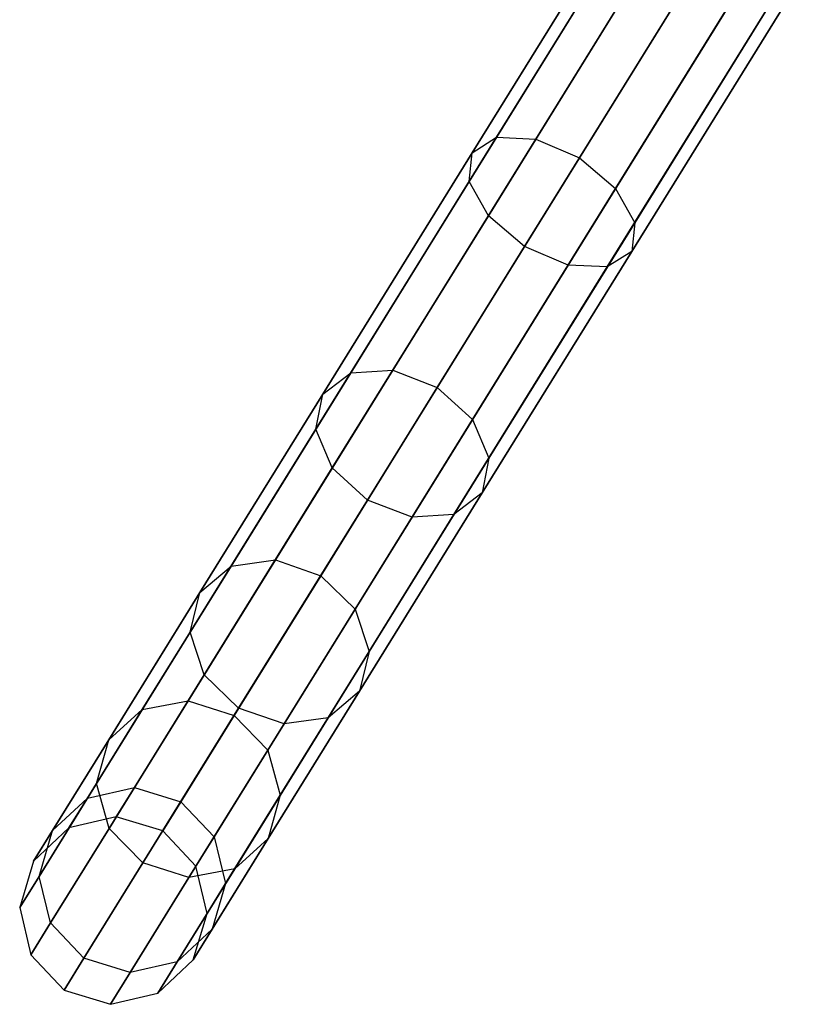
# Model space of a CAD drawing. Extents: x -129 to 129, y -127 to 130.
# Tile 3 of 188: x -68 to -60, y -109 to -98. Entities that reach past the tile are written whole.
import ezdxf

# ---------------------------------------------------------------- set-up
doc = ezdxf.new("R2010")
doc.units = 0
doc.header["$LTSCALE"] = 25.4
doc.layers.get('0').update_dxf_attribs({"linetype": 'CONTINUOUS'})

# ---------------------------------------------------------------- blocks, each defined once
blk = doc.blocks.new('NOME_B_PM2_STL')
at = {"color": 0}
for p, q in [((68.706, -97.653, 522.594), (66.931, -100.519, 520.792)), ((68.706, -97.653, 522.594), (66.931, -100.519, 520.792)), ((66.931, -100.519, 348.364), (68.706, -97.653, 346.562)), ((66.931, -100.519, 348.364), (68.706, -97.653, 346.562)), ((68.491, -97.745, 523.055), (66.671, -100.685, 521.207)), ((68.491, -97.745, 523.055), (66.671, -100.685, 521.207)), ((66.671, -100.685, 347.948), (68.491, -97.745, 346.1)), ((66.671, -100.685, 347.948), (68.491, -97.745, 346.1)), ((69.091, -97.726, 522.255), (67.35, -100.539, 520.487)), ((69.091, -97.726, 522.255), (67.35, -100.539, 520.487)), ((67.35, -100.539, 348.669), (69.091, -97.726, 346.9)), ((67.35, -100.539, 348.669), (69.091, -97.726, 346.9)), ((68.505, -97.978, 523.517), (66.639, -100.991, 521.623)), ((68.505, -97.978, 523.517), (66.639, -100.991, 521.623)), ((66.639, -100.991, 347.533), (68.505, -97.978, 345.638)), ((66.639, -100.991, 347.533), (68.505, -97.978, 345.638)), ((67.814, -100.739, 520.376), (69.543, -97.946, 522.132)), ((67.814, -100.739, 520.376), (69.543, -97.946, 522.132)), ((69.543, -97.946, 347.024), (67.814, -100.739, 348.78)), ((69.543, -97.946, 347.024), (67.814, -100.739, 348.78)), ((68.742, -98.29, 523.856), (66.843, -101.357, 521.927)), ((68.742, -98.29, 523.856), (66.843, -101.357, 521.927)), ((66.843, -101.357, 347.228), (68.742, -98.29, 345.3)), ((66.843, -101.357, 347.228), (68.742, -98.29, 345.3)), ((69.941, -98.253, 522.255), (68.2, -101.065, 520.487)), ((69.941, -98.253, 522.255), (68.2, -101.065, 520.487)), ((68.2, -101.065, 348.669), (69.941, -98.253, 346.9)), ((68.2, -101.065, 348.669), (69.941, -98.253, 346.9)), ((69.14, -98.597, 523.979), (67.229, -101.683, 522.039)), ((69.14, -98.597, 523.979), (67.229, -101.683, 522.039)), ((67.229, -101.683, 347.117), (69.14, -98.597, 345.176)), ((67.229, -101.683, 347.117), (69.14, -98.597, 345.176)), ((70.179, -98.564, 522.594), (68.404, -101.431, 520.792)), ((70.179, -98.564, 522.594), (68.404, -101.431, 520.792)), ((68.404, -101.431, 348.364), (70.179, -98.564, 346.562)), ((68.404, -101.431, 348.364), (70.179, -98.564, 346.562)), ((69.592, -98.816, 523.856), (67.693, -101.883, 521.927)), ((69.592, -98.816, 523.856), (67.693, -101.883, 521.927)), ((67.693, -101.883, 347.228), (69.592, -98.816, 345.3)), ((67.693, -101.883, 347.228), (69.592, -98.816, 345.3)), ((70.192, -98.798, 523.055), (68.372, -101.737, 521.207)), ((70.192, -98.798, 523.055), (68.372, -101.737, 521.207)), ((68.372, -101.737, 347.948), (70.192, -98.798, 346.1)), ((68.372, -101.737, 347.948), (70.192, -98.798, 346.1)), ((69.977, -98.89, 523.517), (68.111, -101.903, 521.623)), ((69.977, -98.89, 523.517), (68.111, -101.903, 521.623)), ((68.111, -101.903, 347.533), (69.977, -98.89, 345.638)), ((68.111, -101.903, 347.533), (69.977, -98.89, 345.638)), ((66.931, -100.519, 520.792), (65.376, -103.031, 518.366)), ((66.931, -100.519, 520.792), (65.376, -103.031, 518.366)), ((65.376, -103.031, 350.789), (66.931, -100.519, 348.364)), ((65.376, -103.031, 350.789), (66.931, -100.519, 348.364)), ((67.35, -100.539, 520.487), (65.823, -103.004, 518.108)), ((67.35, -100.539, 520.487), (65.823, -103.004, 518.108)), ((65.823, -103.004, 351.048), (67.35, -100.539, 348.669)), ((65.823, -103.004, 351.048), (67.35, -100.539, 348.669)), ((66.671, -100.685, 521.207), (66.931, -100.519, 520.792)), ((66.671, -100.685, 521.207), (66.931, -100.519, 520.792)), ((66.671, -100.685, 347.948), (66.931, -100.519, 348.364)), ((66.671, -100.685, 347.948), (66.931, -100.519, 348.364)), ((66.931, -100.519, 520.792), (67.35, -100.539, 520.487)), ((66.931, -100.519, 520.792), (67.35, -100.539, 520.487)), ((66.931, -100.519, 348.364), (67.35, -100.539, 348.669)), ((66.931, -100.519, 348.364), (67.35, -100.539, 348.669)), ((67.35, -100.539, 520.487), (67.814, -100.739, 520.376)), ((67.35, -100.539, 520.487), (67.814, -100.739, 520.376)), ((67.35, -100.539, 348.669), (67.814, -100.739, 348.78)), ((67.35, -100.539, 348.669), (67.814, -100.739, 348.78)), ((66.671, -100.685, 521.207), (65.076, -103.261, 518.72)), ((66.671, -100.685, 521.207), (65.076, -103.261, 518.72)), ((65.076, -103.261, 350.436), (66.671, -100.685, 347.948)), ((65.076, -103.261, 350.436), (66.671, -100.685, 347.948)), ((66.639, -100.991, 521.623), (66.671, -100.685, 521.207)), ((66.639, -100.991, 521.623), (66.671, -100.685, 521.207)), ((66.639, -100.991, 347.533), (66.671, -100.685, 347.948)), ((66.639, -100.991, 347.533), (66.671, -100.685, 347.948)), ((66.298, -103.187, 518.013), (67.814, -100.739, 520.376)), ((66.298, -103.187, 518.013), (67.814, -100.739, 520.376)), ((67.814, -100.739, 348.78), (66.298, -103.187, 351.143)), ((67.814, -100.739, 348.78), (66.298, -103.187, 351.143)), ((67.814, -100.739, 520.376), (68.2, -101.065, 520.487)), ((67.814, -100.739, 520.376), (68.2, -101.065, 520.487)), ((67.814, -100.739, 348.78), (68.2, -101.065, 348.669)), ((67.814, -100.739, 348.78), (68.2, -101.065, 348.669)), ((66.639, -100.991, 521.623), (65.004, -103.633, 519.074)), ((66.639, -100.991, 521.623), (65.004, -103.633, 519.074)), ((65.004, -103.633, 350.082), (66.639, -100.991, 347.533)), ((65.004, -103.633, 350.082), (66.639, -100.991, 347.533)), ((66.843, -101.357, 521.927), (66.639, -100.991, 521.623)), ((66.843, -101.357, 521.927), (66.639, -100.991, 521.623)), ((66.843, -101.357, 347.228), (66.639, -100.991, 347.533)), ((66.843, -101.357, 347.228), (66.639, -100.991, 347.533)), ((68.2, -101.065, 520.487), (66.673, -103.53, 518.108)), ((68.2, -101.065, 520.487), (66.673, -103.53, 518.108)), ((66.673, -103.53, 351.048), (68.2, -101.065, 348.669)), ((66.673, -103.53, 351.048), (68.2, -101.065, 348.669)), ((68.2, -101.065, 520.487), (68.404, -101.431, 520.792)), ((68.2, -101.065, 520.487), (68.404, -101.431, 520.792)), ((68.2, -101.065, 348.669), (68.404, -101.431, 348.364)), ((68.2, -101.065, 348.669), (68.404, -101.431, 348.364)), ((66.843, -101.357, 521.927), (65.178, -104.045, 519.332)), ((66.843, -101.357, 521.927), (65.178, -104.045, 519.332)), ((65.178, -104.045, 349.823), (66.843, -101.357, 347.228)), ((65.178, -104.045, 349.823), (66.843, -101.357, 347.228)), ((67.229, -101.683, 522.039), (66.843, -101.357, 521.927)), ((67.229, -101.683, 522.039), (66.843, -101.357, 521.927)), ((67.229, -101.683, 347.117), (66.843, -101.357, 347.228)), ((67.229, -101.683, 347.117), (66.843, -101.357, 347.228)), ((68.404, -101.431, 520.792), (66.848, -103.943, 518.366)), ((68.404, -101.431, 520.792), (66.848, -103.943, 518.366)), ((66.848, -103.943, 350.789), (68.404, -101.431, 348.364)), ((66.848, -103.943, 350.789), (68.404, -101.431, 348.364)), ((68.404, -101.431, 520.792), (68.372, -101.737, 521.207)), ((68.404, -101.431, 520.792), (68.372, -101.737, 521.207)), ((68.404, -101.431, 348.364), (68.372, -101.737, 347.948)), ((68.404, -101.431, 348.364), (68.372, -101.737, 347.948)), ((67.229, -101.683, 522.039), (65.554, -104.389, 519.427)), ((67.229, -101.683, 522.039), (65.554, -104.389, 519.427)), ((65.554, -104.389, 349.729), (67.229, -101.683, 347.117)), ((65.554, -104.389, 349.729), (67.229, -101.683, 347.117)), ((68.372, -101.737, 521.207), (66.776, -104.314, 518.72)), ((68.372, -101.737, 521.207), (66.776, -104.314, 518.72)), ((66.776, -104.314, 350.436), (68.372, -101.737, 347.948)), ((66.776, -104.314, 350.436), (68.372, -101.737, 347.948)), ((67.693, -101.883, 521.927), (67.229, -101.683, 522.039)), ((67.693, -101.883, 521.927), (67.229, -101.683, 522.039)), ((67.693, -101.883, 347.228), (67.229, -101.683, 347.117)), ((67.693, -101.883, 347.228), (67.229, -101.683, 347.117)), ((68.372, -101.737, 521.207), (68.111, -101.903, 521.623)), ((68.372, -101.737, 521.207), (68.111, -101.903, 521.623)), ((68.372, -101.737, 347.948), (68.111, -101.903, 347.533)), ((68.372, -101.737, 347.948), (68.111, -101.903, 347.533)), ((67.693, -101.883, 521.927), (66.029, -104.572, 519.332)), ((67.693, -101.883, 521.927), (66.029, -104.572, 519.332)), ((66.029, -104.572, 349.823), (67.693, -101.883, 347.228)), ((66.029, -104.572, 349.823), (67.693, -101.883, 347.228)), ((68.111, -101.903, 521.623), (66.476, -104.544, 519.074)), ((68.111, -101.903, 521.623), (66.476, -104.544, 519.074)), ((66.476, -104.544, 350.082), (68.111, -101.903, 347.533)), ((66.476, -104.544, 350.082), (68.111, -101.903, 347.533)), ((68.111, -101.903, 521.623), (67.693, -101.883, 521.927)), ((68.111, -101.903, 521.623), (67.693, -101.883, 521.927)), ((68.111, -101.903, 347.533), (67.693, -101.883, 347.228)), ((68.111, -101.903, 347.533), (67.693, -101.883, 347.228)), ((65.823, -103.004, 518.108), (64.571, -105.027, 515.208)), ((65.823, -103.004, 518.108), (64.571, -105.027, 515.208)), ((64.571, -105.027, 353.948), (65.823, -103.004, 351.048)), ((64.571, -105.027, 353.948), (65.823, -103.004, 351.048)), ((65.376, -103.031, 518.366), (65.823, -103.004, 518.108)), ((65.376, -103.031, 518.366), (65.823, -103.004, 518.108)), ((65.376, -103.031, 350.789), (65.823, -103.004, 351.048)), ((65.376, -103.031, 350.789), (65.823, -103.004, 351.048)), ((65.823, -103.004, 518.108), (66.298, -103.187, 518.013)), ((65.823, -103.004, 518.108), (66.298, -103.187, 518.013)), ((65.823, -103.004, 351.048), (66.298, -103.187, 351.143)), ((65.823, -103.004, 351.048), (66.298, -103.187, 351.143)), ((65.376, -103.031, 518.366), (64.099, -105.093, 515.411)), ((65.376, -103.031, 518.366), (64.099, -105.093, 515.411)), ((64.099, -105.093, 353.744), (65.376, -103.031, 350.789)), ((64.099, -105.093, 353.744), (65.376, -103.031, 350.789)), ((65.076, -103.261, 518.72), (65.376, -103.031, 518.366)), ((65.076, -103.261, 518.72), (65.376, -103.031, 518.366)), ((65.076, -103.261, 350.436), (65.376, -103.031, 350.789)), ((65.076, -103.261, 350.436), (65.376, -103.031, 350.789)), ((65.054, -105.196, 515.134), (66.298, -103.187, 518.013)), ((65.054, -105.196, 515.134), (66.298, -103.187, 518.013)), ((66.298, -103.187, 351.143), (65.054, -105.196, 354.022)), ((66.298, -103.187, 351.143), (65.054, -105.196, 354.022)), ((66.298, -103.187, 518.013), (66.673, -103.53, 518.108)), ((66.298, -103.187, 518.013), (66.673, -103.53, 518.108)), ((66.298, -103.187, 351.143), (66.673, -103.53, 351.048)), ((66.298, -103.187, 351.143), (66.673, -103.53, 351.048)), ((65.076, -103.261, 518.72), (63.766, -105.376, 515.689)), ((65.076, -103.261, 518.72), (63.766, -105.376, 515.689)), ((63.766, -105.376, 353.466), (65.076, -103.261, 350.436)), ((63.766, -105.376, 353.466), (65.076, -103.261, 350.436)), ((65.004, -103.633, 519.074), (65.076, -103.261, 518.72)), ((65.004, -103.633, 519.074), (65.076, -103.261, 518.72)), ((65.004, -103.633, 350.082), (65.076, -103.261, 350.436)), ((65.004, -103.633, 350.082), (65.076, -103.261, 350.436)), ((66.673, -103.53, 518.108), (65.421, -105.554, 515.208)), ((66.673, -103.53, 518.108), (65.421, -105.554, 515.208)), ((65.421, -105.554, 353.948), (66.673, -103.53, 351.048)), ((65.421, -105.554, 353.948), (66.673, -103.53, 351.048)), ((66.673, -103.53, 518.108), (66.848, -103.943, 518.366)), ((66.673, -103.53, 518.108), (66.848, -103.943, 518.366)), ((66.673, -103.53, 351.048), (66.848, -103.943, 350.789)), ((66.673, -103.53, 351.048), (66.848, -103.943, 350.789)), ((65.004, -103.633, 519.074), (63.661, -105.8, 515.967)), ((65.004, -103.633, 519.074), (63.661, -105.8, 515.967)), ((63.661, -105.8, 353.189), (65.004, -103.633, 350.082)), ((63.661, -105.8, 353.189), (65.004, -103.633, 350.082)), ((65.178, -104.045, 519.332), (65.004, -103.633, 519.074)), ((65.178, -104.045, 519.332), (65.004, -103.633, 519.074)), ((65.178, -104.045, 349.823), (65.004, -103.633, 350.082)), ((65.178, -104.045, 349.823), (65.004, -103.633, 350.082)), ((66.848, -103.943, 518.366), (65.572, -106.005, 515.411)), ((66.848, -103.943, 518.366), (65.572, -106.005, 515.411)), ((65.572, -106.005, 353.744), (66.848, -103.943, 350.789)), ((65.572, -106.005, 353.744), (66.848, -103.943, 350.789)), ((66.848, -103.943, 518.366), (66.776, -104.314, 518.72)), ((66.848, -103.943, 518.366), (66.776, -104.314, 518.72)), ((66.848, -103.943, 350.789), (66.776, -104.314, 350.436)), ((66.848, -103.943, 350.789), (66.776, -104.314, 350.436)), ((65.178, -104.045, 519.332), (63.812, -106.252, 516.17)), ((65.178, -104.045, 519.332), (63.812, -106.252, 516.17)), ((63.812, -106.252, 352.985), (65.178, -104.045, 349.823)), ((63.812, -106.252, 352.985), (65.178, -104.045, 349.823)), ((65.554, -104.389, 519.427), (65.178, -104.045, 519.332)), ((65.554, -104.389, 519.427), (65.178, -104.045, 519.332)), ((65.554, -104.389, 349.729), (65.178, -104.045, 349.823)), ((65.554, -104.389, 349.729), (65.178, -104.045, 349.823)), ((65.554, -104.389, 519.427), (64.179, -106.609, 516.245)), ((65.554, -104.389, 519.427), (64.179, -106.609, 516.245)), ((64.179, -106.609, 352.911), (65.554, -104.389, 349.729)), ((64.179, -106.609, 352.911), (65.554, -104.389, 349.729)), ((66.776, -104.314, 518.72), (65.467, -106.429, 515.689)), ((66.776, -104.314, 518.72), (65.467, -106.429, 515.689)), ((65.467, -106.429, 353.466), (66.776, -104.314, 350.436)), ((65.467, -106.429, 353.466), (66.776, -104.314, 350.436)), ((66.029, -104.572, 519.332), (65.554, -104.389, 519.427)), ((66.029, -104.572, 519.332), (65.554, -104.389, 519.427)), ((66.029, -104.572, 349.823), (65.554, -104.389, 349.729)), ((66.029, -104.572, 349.823), (65.554, -104.389, 349.729)), ((66.776, -104.314, 518.72), (66.476, -104.544, 519.074)), ((66.776, -104.314, 518.72), (66.476, -104.544, 519.074)), ((66.776, -104.314, 350.436), (66.476, -104.544, 350.082)), ((66.776, -104.314, 350.436), (66.476, -104.544, 350.082)), ((66.029, -104.572, 519.332), (64.663, -106.778, 516.17)), ((66.029, -104.572, 519.332), (64.663, -106.778, 516.17)), ((64.663, -106.778, 352.985), (66.029, -104.572, 349.823)), ((64.663, -106.778, 352.985), (66.029, -104.572, 349.823)), ((66.476, -104.544, 519.074), (65.134, -106.712, 515.967)), ((66.476, -104.544, 519.074), (65.134, -106.712, 515.967)), ((65.134, -106.712, 353.189), (66.476, -104.544, 350.082)), ((65.134, -106.712, 353.189), (66.476, -104.544, 350.082)), ((66.476, -104.544, 519.074), (66.029, -104.572, 519.332)), ((66.476, -104.544, 519.074), (66.029, -104.572, 519.332)), ((66.476, -104.544, 350.082), (66.029, -104.572, 349.823)), ((66.476, -104.544, 350.082), (66.029, -104.572, 349.823)), ((64.099, -105.093, 515.411), (63.15, -106.625, 512.04)), ((64.099, -105.093, 515.411), (63.15, -106.625, 512.04)), ((63.15, -106.625, 357.116), (64.099, -105.093, 353.744)), ((63.15, -106.625, 357.116), (64.099, -105.093, 353.744)), ((64.571, -105.027, 515.208), (63.64, -106.53, 511.9)), ((64.571, -105.027, 515.208), (63.64, -106.53, 511.9)), ((63.64, -106.53, 357.256), (64.571, -105.027, 353.948)), ((63.64, -106.53, 357.256), (64.571, -105.027, 353.948)), ((63.766, -105.376, 515.689), (64.099, -105.093, 515.411)), ((63.766, -105.376, 515.689), (64.099, -105.093, 515.411)), ((63.766, -105.376, 353.466), (64.099, -105.093, 353.744)), ((63.766, -105.376, 353.466), (64.099, -105.093, 353.744)), ((64.099, -105.093, 515.411), (64.571, -105.027, 515.208)), ((64.099, -105.093, 515.411), (64.571, -105.027, 515.208)), ((64.099, -105.093, 353.744), (64.571, -105.027, 353.948)), ((64.099, -105.093, 353.744), (64.571, -105.027, 353.948)), ((64.571, -105.027, 515.208), (65.054, -105.196, 515.134)), ((64.571, -105.027, 515.208), (65.054, -105.196, 515.134)), ((64.571, -105.027, 353.948), (65.054, -105.196, 354.022)), ((64.571, -105.027, 353.948), (65.054, -105.196, 354.022)), ((64.13, -106.688, 511.849), (65.054, -105.196, 515.134)), ((64.13, -106.688, 511.849), (65.054, -105.196, 515.134)), ((65.054, -105.196, 354.022), (64.13, -106.688, 357.307)), ((65.054, -105.196, 354.022), (64.13, -106.688, 357.307)), ((65.054, -105.196, 515.134), (65.421, -105.554, 515.208)), ((65.054, -105.196, 515.134), (65.421, -105.554, 515.208)), ((65.054, -105.196, 354.022), (65.421, -105.554, 353.948)), ((65.054, -105.196, 354.022), (65.421, -105.554, 353.948)), ((63.766, -105.376, 515.689), (62.793, -106.947, 512.232)), ((63.766, -105.376, 515.689), (62.793, -106.947, 512.232)), ((62.793, -106.947, 356.924), (63.766, -105.376, 353.466)), ((62.793, -106.947, 356.924), (63.766, -105.376, 353.466)), ((63.661, -105.8, 515.967), (63.766, -105.376, 515.689)), ((63.661, -105.8, 515.967), (63.766, -105.376, 515.689)), ((63.661, -105.8, 353.189), (63.766, -105.376, 353.466)), ((63.661, -105.8, 353.189), (63.766, -105.376, 353.466)), ((65.421, -105.554, 515.208), (64.49, -107.057, 511.9)), ((65.421, -105.554, 515.208), (64.49, -107.057, 511.9)), ((64.49, -107.057, 357.256), (65.421, -105.554, 353.948)), ((64.49, -107.057, 357.256), (65.421, -105.554, 353.948)), ((65.421, -105.554, 515.208), (65.572, -106.005, 515.411)), ((65.421, -105.554, 515.208), (65.572, -106.005, 515.411)), ((65.421, -105.554, 353.948), (65.572, -106.005, 353.744)), ((65.421, -105.554, 353.948), (65.572, -106.005, 353.744)), ((63.661, -105.8, 515.967), (62.664, -107.411, 512.423)), ((63.661, -105.8, 515.967), (62.664, -107.411, 512.423)), ((62.664, -107.411, 356.733), (63.661, -105.8, 353.189)), ((62.664, -107.411, 356.733), (63.661, -105.8, 353.189)), ((63.812, -106.252, 516.17), (63.661, -105.8, 515.967)), ((63.812, -106.252, 516.17), (63.661, -105.8, 515.967)), ((63.812, -106.252, 352.985), (63.661, -105.8, 353.189)), ((63.812, -106.252, 352.985), (63.661, -105.8, 353.189)), ((65.572, -106.005, 515.411), (64.623, -107.537, 512.04)), ((65.572, -106.005, 515.411), (64.623, -107.537, 512.04)), ((64.623, -107.537, 357.116), (65.572, -106.005, 353.744)), ((64.623, -107.537, 357.116), (65.572, -106.005, 353.744)), ((65.572, -106.005, 515.411), (65.467, -106.429, 515.689)), ((65.572, -106.005, 515.411), (65.467, -106.429, 515.689)), ((65.572, -106.005, 353.744), (65.467, -106.429, 353.466)), ((65.572, -106.005, 353.744), (65.467, -106.429, 353.466)), ((63.812, -106.252, 516.17), (62.797, -107.891, 512.563)), ((63.812, -106.252, 516.17), (62.797, -107.891, 512.563)), ((62.797, -107.891, 356.593), (63.812, -106.252, 352.985)), ((62.797, -107.891, 356.593), (63.812, -106.252, 352.985)), ((64.179, -106.609, 516.245), (63.812, -106.252, 516.17)), ((64.179, -106.609, 516.245), (63.812, -106.252, 516.17)), ((64.179, -106.609, 352.911), (63.812, -106.252, 352.985)), ((64.179, -106.609, 352.911), (63.812, -106.252, 352.985)), ((65.467, -106.429, 515.689), (64.494, -108, 512.232)), ((65.467, -106.429, 515.689), (64.494, -108, 512.232)), ((64.494, -108, 356.924), (65.467, -106.429, 353.466)), ((64.494, -108, 356.924), (65.467, -106.429, 353.466)), ((65.467, -106.429, 515.689), (65.134, -106.712, 515.967)), ((65.467, -106.429, 515.689), (65.134, -106.712, 515.967)), ((65.467, -106.429, 353.466), (65.134, -106.712, 353.189)), ((65.467, -106.429, 353.466), (65.134, -106.712, 353.189)), ((63.64, -106.53, 511.9), (63.067, -107.456, 508.311)), ((63.64, -106.53, 511.9), (63.067, -107.456, 508.311)), ((63.067, -107.456, 360.845), (63.64, -106.53, 357.256)), ((63.067, -107.456, 360.845), (63.64, -106.53, 357.256)), ((63.15, -106.625, 512.04), (63.64, -106.53, 511.9)), ((63.15, -106.625, 512.04), (63.64, -106.53, 511.9)), ((63.15, -106.625, 357.116), (63.64, -106.53, 357.256)), ((63.15, -106.625, 357.116), (63.64, -106.53, 357.256)), ((63.64, -106.53, 511.9), (64.13, -106.688, 511.849)), ((63.64, -106.53, 511.9), (64.13, -106.688, 511.849)), ((63.64, -106.53, 357.256), (64.13, -106.688, 357.307)), ((63.64, -106.53, 357.256), (64.13, -106.688, 357.307)), ((63.15, -106.625, 512.04), (62.566, -107.569, 508.382)), ((63.15, -106.625, 512.04), (62.566, -107.569, 508.382)), ((62.566, -107.569, 360.774), (63.15, -106.625, 357.116)), ((62.566, -107.569, 360.774), (63.15, -106.625, 357.116)), ((62.793, -106.947, 512.232), (63.15, -106.625, 512.04)), ((62.793, -106.947, 512.232), (63.15, -106.625, 512.04)), ((62.793, -106.947, 356.924), (63.15, -106.625, 357.116)), ((62.793, -106.947, 356.924), (63.15, -106.625, 357.116)), ((64.179, -106.609, 516.245), (63.157, -108.259, 512.614)), ((64.179, -106.609, 516.245), (63.157, -108.259, 512.614)), ((63.157, -108.259, 356.542), (64.179, -106.609, 352.911)), ((63.157, -108.259, 356.542), (64.179, -106.609, 352.911)), ((63.561, -107.608, 508.285), (64.13, -106.688, 511.849)), ((63.561, -107.608, 508.285), (64.13, -106.688, 511.849)), ((64.13, -106.688, 357.307), (63.561, -107.608, 360.871)), ((64.13, -106.688, 357.307), (63.561, -107.608, 360.871)), ((64.13, -106.688, 511.849), (64.49, -107.057, 511.9)), ((64.13, -106.688, 511.849), (64.49, -107.057, 511.9)), ((64.13, -106.688, 357.307), (64.49, -107.057, 357.256)), ((64.13, -106.688, 357.307), (64.49, -107.057, 357.256)), ((64.663, -106.778, 516.17), (64.179, -106.609, 516.245)), ((64.663, -106.778, 516.17), (64.179, -106.609, 516.245)), ((64.663, -106.778, 352.985), (64.179, -106.609, 352.911)), ((64.663, -106.778, 352.985), (64.179, -106.609, 352.911)), ((64.663, -106.778, 516.17), (63.648, -108.417, 512.563)), ((64.663, -106.778, 516.17), (63.648, -108.417, 512.563)), ((63.648, -108.417, 356.593), (64.663, -106.778, 352.985)), ((63.648, -108.417, 356.593), (64.663, -106.778, 352.985)), ((65.134, -106.712, 515.967), (64.137, -108.323, 512.423)), ((65.134, -106.712, 515.967), (64.137, -108.323, 512.423)), ((64.137, -108.323, 356.733), (65.134, -106.712, 353.189)), ((64.137, -108.323, 356.733), (65.134, -106.712, 353.189)), ((65.134, -106.712, 515.967), (64.663, -106.778, 516.17)), ((65.134, -106.712, 515.967), (64.663, -106.778, 516.17)), ((65.134, -106.712, 353.189), (64.663, -106.778, 352.985)), ((65.134, -106.712, 353.189), (64.663, -106.778, 352.985)), ((62.793, -106.947, 512.232), (62.194, -107.915, 508.48)), ((62.793, -106.947, 512.232), (62.194, -107.915, 508.48)), ((62.194, -107.915, 360.676), (62.793, -106.947, 356.924)), ((62.194, -107.915, 360.676), (62.793, -106.947, 356.924)), ((62.664, -107.411, 512.423), (62.793, -106.947, 512.232)), ((62.664, -107.411, 512.423), (62.793, -106.947, 512.232)), ((62.664, -107.411, 356.733), (62.793, -106.947, 356.924)), ((62.664, -107.411, 356.733), (62.793, -106.947, 356.924)), ((64.49, -107.057, 511.9), (63.917, -107.983, 508.311)), ((64.49, -107.057, 511.9), (63.917, -107.983, 508.311)), ((63.917, -107.983, 360.845), (64.49, -107.057, 357.256)), ((63.917, -107.983, 360.845), (64.49, -107.057, 357.256)), ((64.49, -107.057, 511.9), (64.623, -107.537, 512.04)), ((64.49, -107.057, 511.9), (64.623, -107.537, 512.04)), ((64.49, -107.057, 357.256), (64.623, -107.537, 357.116)), ((64.49, -107.057, 357.256), (64.623, -107.537, 357.116)), ((62.664, -107.411, 512.423), (62.05, -108.403, 508.577)), ((62.664, -107.411, 512.423), (62.05, -108.403, 508.577)), ((62.05, -108.403, 360.579), (62.664, -107.411, 356.733)), ((62.05, -108.403, 360.579), (62.664, -107.411, 356.733)), ((62.797, -107.891, 512.563), (62.664, -107.411, 512.423)), ((62.797, -107.891, 512.563), (62.664, -107.411, 512.423)), ((62.797, -107.891, 356.593), (62.664, -107.411, 356.733)), ((62.797, -107.891, 356.593), (62.664, -107.411, 356.733)), ((62.566, -107.569, 508.382), (63.067, -107.456, 508.311)), ((62.566, -107.569, 508.382), (63.067, -107.456, 508.311)), ((62.566, -107.569, 360.774), (63.067, -107.456, 360.845)), ((62.566, -107.569, 360.774), (63.067, -107.456, 360.845)), ((63.067, -107.456, 508.311), (62.873, -107.769, 504.578)), ((63.067, -107.456, 508.311), (62.873, -107.769, 504.578)), ((62.873, -107.769, 364.578), (63.067, -107.456, 360.845)), ((62.873, -107.769, 364.578), (63.067, -107.456, 360.845)), ((63.067, -107.456, 508.311), (63.561, -107.608, 508.285)), ((63.067, -107.456, 508.311), (63.561, -107.608, 508.285)), ((63.067, -107.456, 360.845), (63.561, -107.608, 360.871)), ((63.067, -107.456, 360.845), (63.561, -107.608, 360.871)), ((64.623, -107.537, 512.04), (64.039, -108.481, 508.382)), ((64.623, -107.537, 512.04), (64.039, -108.481, 508.382)), ((64.039, -108.481, 360.774), (64.623, -107.537, 357.116)), ((64.039, -108.481, 360.774), (64.623, -107.537, 357.116)), ((64.623, -107.537, 512.04), (64.494, -108, 512.232)), ((64.623, -107.537, 512.04), (64.494, -108, 512.232)), ((64.623, -107.537, 357.116), (64.494, -108, 356.924)), ((64.623, -107.537, 357.116), (64.494, -108, 356.924)), ((62.194, -107.915, 508.48), (62.566, -107.569, 508.382)), ((62.194, -107.915, 508.48), (62.566, -107.569, 508.382)), ((62.194, -107.915, 360.676), (62.566, -107.569, 360.774)), ((62.194, -107.915, 360.676), (62.566, -107.569, 360.774)), ((62.566, -107.569, 508.382), (62.369, -107.887, 504.578)), ((62.566, -107.569, 508.382), (62.369, -107.887, 504.578)), ((62.369, -107.887, 364.578), (62.566, -107.569, 360.774)), ((62.369, -107.887, 364.578), (62.566, -107.569, 360.774)), ((63.369, -107.918, 504.578), (63.561, -107.608, 508.285)), ((63.369, -107.918, 504.578), (63.561, -107.608, 508.285)), ((63.561, -107.608, 360.871), (63.369, -107.918, 364.578)), ((63.561, -107.608, 360.871), (63.369, -107.918, 364.578)), ((63.561, -107.608, 508.285), (63.917, -107.983, 508.311)), ((63.561, -107.608, 508.285), (63.917, -107.983, 508.311)), ((63.561, -107.608, 360.871), (63.917, -107.983, 360.845)), ((63.561, -107.608, 360.871), (63.917, -107.983, 360.845)), ((62.873, -107.769, 504.578), (62.369, -107.887, 504.578)), ((62.873, -107.769, 504.578), (62.369, -107.887, 504.578)), ((62.873, -107.769, 364.578), (62.369, -107.887, 364.578)), ((62.873, -107.769, 364.578), (62.369, -107.887, 364.578)), ((63.369, -107.918, 504.578), (62.873, -107.769, 504.578)), ((62.873, -107.769, 504.578), (62.873, -107.769, 364.578)), ((63.369, -107.918, 504.578), (62.873, -107.769, 504.578)), ((63.369, -107.918, 364.578), (62.873, -107.769, 364.578)), ((62.873, -107.769, 504.578), (62.873, -107.769, 364.578)), ((63.369, -107.918, 364.578), (62.873, -107.769, 364.578)), ((62.369, -107.887, 504.578), (61.992, -108.242, 504.578)), ((62.369, -107.887, 504.578), (61.992, -108.242, 504.578)), ((62.369, -107.887, 364.578), (61.992, -108.242, 364.578)), ((62.369, -107.887, 364.578), (61.992, -108.242, 364.578)), ((62.194, -107.915, 508.48), (61.992, -108.242, 504.578)), ((62.194, -107.915, 508.48), (61.992, -108.242, 504.578)), ((61.992, -108.242, 364.578), (62.194, -107.915, 360.676)), ((61.992, -108.242, 364.578), (62.194, -107.915, 360.676)), ((62.05, -108.403, 508.577), (62.194, -107.915, 508.48)), ((62.05, -108.403, 508.577), (62.194, -107.915, 508.48)), ((62.05, -108.403, 360.579), (62.194, -107.915, 360.676)), ((62.05, -108.403, 360.579), (62.194, -107.915, 360.676)), ((62.797, -107.891, 512.563), (62.172, -108.9, 508.649)), ((62.797, -107.891, 512.563), (62.172, -108.9, 508.649)), ((62.172, -108.9, 360.507), (62.797, -107.891, 356.593)), ((62.172, -108.9, 360.507), (62.797, -107.891, 356.593)), ((62.369, -107.887, 504.578), (62.369, -107.887, 364.578)), ((62.369, -107.887, 504.578), (62.369, -107.887, 364.578)), ((63.157, -108.259, 512.614), (62.797, -107.891, 512.563)), ((63.157, -108.259, 512.614), (62.797, -107.891, 512.563)), ((63.157, -108.259, 356.542), (62.797, -107.891, 356.593)), ((63.157, -108.259, 356.542), (62.797, -107.891, 356.593)), ((63.723, -108.295, 504.578), (63.369, -107.918, 504.578)), ((63.723, -108.295, 364.578), (63.369, -107.918, 364.578)), ((63.369, -107.918, 504.578), (63.369, -107.918, 364.578)), ((63.723, -108.295, 504.578), (63.369, -107.918, 504.578)), ((63.369, -107.918, 504.578), (63.369, -107.918, 364.578)), ((63.723, -108.295, 364.578), (63.369, -107.918, 364.578)), ((63.917, -107.983, 508.311), (63.723, -108.295, 504.578)), ((63.917, -107.983, 508.311), (63.723, -108.295, 504.578)), ((63.723, -108.295, 364.578), (63.917, -107.983, 360.845)), ((63.723, -108.295, 364.578), (63.917, -107.983, 360.845)), ((64.494, -108, 512.232), (63.895, -108.968, 508.48)), ((64.494, -108, 512.232), (63.895, -108.968, 508.48)), ((63.895, -108.968, 360.676), (64.494, -108, 356.924)), ((63.895, -108.968, 360.676), (64.494, -108, 356.924)), ((63.917, -107.983, 508.311), (64.039, -108.481, 508.382)), ((63.917, -107.983, 508.311), (64.039, -108.481, 508.382)), ((63.917, -107.983, 360.845), (64.039, -108.481, 360.774)), ((63.917, -107.983, 360.845), (64.039, -108.481, 360.774)), ((64.494, -108, 512.232), (64.137, -108.323, 512.423)), ((64.494, -108, 512.232), (64.137, -108.323, 512.423)), ((64.494, -108, 356.924), (64.137, -108.323, 356.733)), ((64.494, -108, 356.924), (64.137, -108.323, 356.733)), ((61.992, -108.242, 504.578), (61.843, -108.737, 504.578)), ((61.992, -108.242, 504.578), (61.843, -108.737, 504.578)), ((61.992, -108.242, 364.578), (61.843, -108.737, 364.578)), ((61.992, -108.242, 364.578), (61.843, -108.737, 364.578)), ((61.992, -108.242, 504.578), (61.992, -108.242, 364.578)), ((61.992, -108.242, 504.578), (61.992, -108.242, 364.578)), ((63.157, -108.259, 512.614), (62.528, -109.275, 508.675)), ((63.157, -108.259, 512.614), (62.528, -109.275, 508.675)), ((62.528, -109.275, 360.481), (63.157, -108.259, 356.542)), ((62.528, -109.275, 360.481), (63.157, -108.259, 356.542)), ((63.648, -108.417, 512.563), (63.157, -108.259, 512.614)), ((63.648, -108.417, 512.563), (63.157, -108.259, 512.614)), ((63.648, -108.417, 356.593), (63.157, -108.259, 356.542)), ((63.648, -108.417, 356.593), (63.157, -108.259, 356.542)), ((64.137, -108.323, 512.423), (63.523, -109.314, 508.577)), ((64.137, -108.323, 512.423), (63.523, -109.314, 508.577)), ((63.523, -109.314, 360.579), (64.137, -108.323, 356.733)), ((63.523, -109.314, 360.579), (64.137, -108.323, 356.733)), ((64.137, -108.323, 512.423), (63.648, -108.417, 512.563)), ((64.137, -108.323, 512.423), (63.648, -108.417, 512.563)), ((64.137, -108.323, 356.733), (63.648, -108.417, 356.593)), ((64.137, -108.323, 356.733), (63.648, -108.417, 356.593)), ((63.842, -108.799, 504.578), (63.723, -108.295, 504.578)), ((63.723, -108.295, 504.578), (63.723, -108.295, 364.578)), ((63.842, -108.799, 504.578), (63.723, -108.295, 504.578)), ((63.842, -108.799, 364.578), (63.723, -108.295, 364.578)), ((63.723, -108.295, 504.578), (63.723, -108.295, 364.578)), ((63.842, -108.799, 364.578), (63.723, -108.295, 364.578)), ((62.05, -108.403, 508.577), (61.843, -108.737, 504.578)), ((62.05, -108.403, 508.577), (61.843, -108.737, 504.578)), ((61.843, -108.737, 364.578), (62.05, -108.403, 360.579)), ((61.843, -108.737, 364.578), (62.05, -108.403, 360.579)), ((62.172, -108.9, 508.649), (62.05, -108.403, 508.577)), ((62.172, -108.9, 508.649), (62.05, -108.403, 508.577)), ((62.172, -108.9, 360.507), (62.05, -108.403, 360.579)), ((62.172, -108.9, 360.507), (62.05, -108.403, 360.579)), ((63.648, -108.417, 512.563), (63.022, -109.427, 508.649)), ((63.648, -108.417, 512.563), (63.022, -109.427, 508.649)), ((63.022, -109.427, 360.507), (63.648, -108.417, 356.593)), ((63.022, -109.427, 360.507), (63.648, -108.417, 356.593)), ((64.039, -108.481, 508.382), (63.842, -108.799, 504.578)), ((64.039, -108.481, 508.382), (63.842, -108.799, 504.578)), ((63.842, -108.799, 364.578), (64.039, -108.481, 360.774)), ((63.842, -108.799, 364.578), (64.039, -108.481, 360.774)), ((64.039, -108.481, 508.382), (63.895, -108.968, 508.48)), ((64.039, -108.481, 508.382), (63.895, -108.968, 508.48)), ((64.039, -108.481, 360.774), (63.895, -108.968, 360.676)), ((64.039, -108.481, 360.774), (63.895, -108.968, 360.676)), ((61.843, -108.737, 504.578), (61.961, -109.241, 504.578)), ((61.843, -108.737, 504.578), (61.961, -109.241, 504.578)), ((61.843, -108.737, 504.578), (61.843, -108.737, 364.578)), ((61.843, -108.737, 364.578), (61.961, -109.241, 364.578)), ((61.843, -108.737, 504.578), (61.843, -108.737, 364.578)), ((61.843, -108.737, 364.578), (61.961, -109.241, 364.578)), ((63.692, -109.295, 504.578), (63.842, -108.799, 504.578)), ((63.692, -109.295, 504.578), (63.842, -108.799, 504.578)), ((63.692, -109.295, 364.578), (63.842, -108.799, 364.578)), ((63.692, -109.295, 364.578), (63.842, -108.799, 364.578)), ((63.842, -108.799, 504.578), (63.842, -108.799, 364.578)), ((63.842, -108.799, 504.578), (63.842, -108.799, 364.578)), ((62.172, -108.9, 508.649), (61.961, -109.241, 504.578)), ((62.172, -108.9, 508.649), (61.961, -109.241, 504.578)), ((61.961, -109.241, 364.578), (62.172, -108.9, 360.507)), ((61.961, -109.241, 364.578), (62.172, -108.9, 360.507)), ((62.528, -109.275, 508.675), (62.172, -108.9, 508.649)), ((62.528, -109.275, 508.675), (62.172, -108.9, 508.649)), ((62.528, -109.275, 360.481), (62.172, -108.9, 360.507)), ((62.528, -109.275, 360.481), (62.172, -108.9, 360.507)), ((63.895, -108.968, 508.48), (63.523, -109.314, 508.577)), ((63.895, -108.968, 508.48), (63.523, -109.314, 508.577)), ((63.895, -108.968, 360.676), (63.523, -109.314, 360.579)), ((63.895, -108.968, 360.676), (63.523, -109.314, 360.579)), ((63.895, -108.968, 508.48), (63.692, -109.295, 504.578)), ((63.895, -108.968, 508.48), (63.692, -109.295, 504.578)), ((63.692, -109.295, 364.578), (63.895, -108.968, 360.676)), ((63.692, -109.295, 364.578), (63.895, -108.968, 360.676)), ((61.961, -109.241, 504.578), (62.316, -109.618, 504.578)), ((61.961, -109.241, 504.578), (62.316, -109.618, 504.578)), ((61.961, -109.241, 504.578), (61.961, -109.241, 364.578)), ((61.961, -109.241, 364.578), (62.316, -109.618, 364.578)), ((61.961, -109.241, 504.578), (61.961, -109.241, 364.578)), ((61.961, -109.241, 364.578), (62.316, -109.618, 364.578)), ((62.528, -109.275, 508.675), (62.316, -109.618, 504.578)), ((62.528, -109.275, 508.675), (62.316, -109.618, 504.578)), ((62.316, -109.618, 364.578), (62.528, -109.275, 360.481)), ((62.316, -109.618, 364.578), (62.528, -109.275, 360.481)), ((63.022, -109.427, 508.649), (62.528, -109.275, 508.675)), ((63.022, -109.427, 508.649), (62.528, -109.275, 508.675)), ((63.022, -109.427, 360.507), (62.528, -109.275, 360.481)), ((63.022, -109.427, 360.507), (62.528, -109.275, 360.481)), ((63.523, -109.314, 508.577), (63.022, -109.427, 508.649)), ((63.523, -109.314, 508.577), (63.022, -109.427, 508.649)), ((63.523, -109.314, 360.579), (63.022, -109.427, 360.507)), ((63.523, -109.314, 360.579), (63.022, -109.427, 360.507)), ((63.315, -109.649, 504.578), (63.692, -109.295, 504.578)), ((63.315, -109.649, 504.578), (63.692, -109.295, 504.578)), ((63.315, -109.649, 364.578), (63.692, -109.295, 364.578)), ((63.315, -109.649, 364.578), (63.692, -109.295, 364.578)), ((63.523, -109.314, 508.577), (63.315, -109.649, 504.578)), ((63.523, -109.314, 508.577), (63.315, -109.649, 504.578)), ((63.315, -109.649, 364.578), (63.523, -109.314, 360.579)), ((63.315, -109.649, 364.578), (63.523, -109.314, 360.579)), ((63.692, -109.295, 504.578), (63.692, -109.295, 364.578)), ((63.692, -109.295, 504.578), (63.692, -109.295, 364.578)), ((63.022, -109.427, 508.649), (62.811, -109.768, 504.578)), ((63.022, -109.427, 508.649), (62.811, -109.768, 504.578)), ((62.811, -109.768, 364.578), (63.022, -109.427, 360.507)), ((62.811, -109.768, 364.578), (63.022, -109.427, 360.507)), ((62.316, -109.618, 504.578), (62.811, -109.768, 504.578)), ((62.316, -109.618, 504.578), (62.811, -109.768, 504.578)), ((62.316, -109.618, 504.578), (62.316, -109.618, 364.578)), ((62.316, -109.618, 364.578), (62.811, -109.768, 364.578)), ((62.316, -109.618, 504.578), (62.316, -109.618, 364.578)), ((62.316, -109.618, 364.578), (62.811, -109.768, 364.578)), ((62.811, -109.768, 504.578), (63.315, -109.649, 504.578)), ((62.811, -109.768, 504.578), (63.315, -109.649, 504.578)), ((62.811, -109.768, 364.578), (63.315, -109.649, 364.578)), ((62.811, -109.768, 364.578), (63.315, -109.649, 364.578)), ((63.315, -109.649, 504.578), (63.315, -109.649, 364.578)), ((63.315, -109.649, 504.578), (63.315, -109.649, 364.578)), ((62.811, -109.768, 504.578), (62.811, -109.768, 364.578)), ((62.811, -109.768, 504.578), (62.811, -109.768, 364.578))]:
    blk.add_line(p, q, dxfattribs=at)

msp = doc.modelspace()

# ---------------------------------------------------------------- block references
at = {"color": 253}
msp.add_blockref('NOME_B_PM2_STL', (-130.189, 1.234, -1724.862), dxfattribs=at)

doc.saveas('drawing.dxf')
